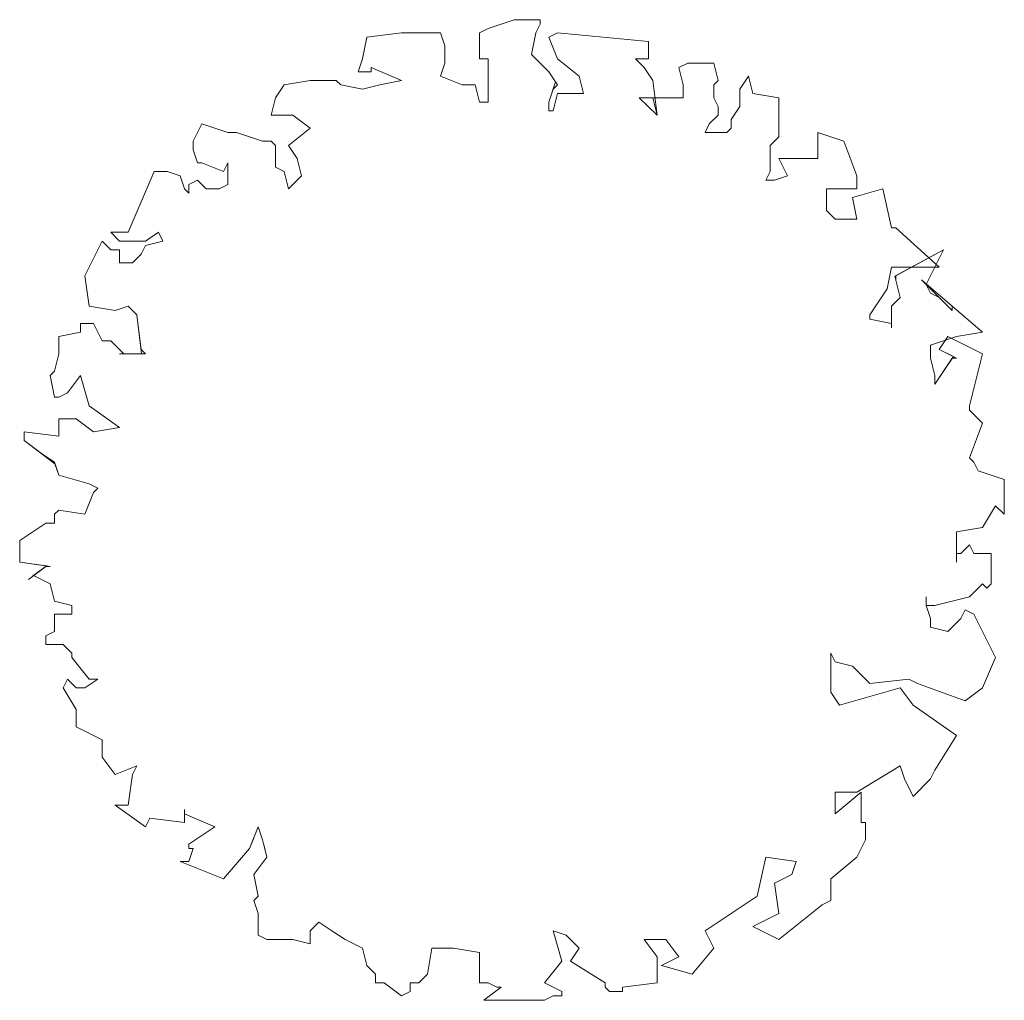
# Model space of a CAD drawing. Extents: x 12.9 to 34.2, y -51.7 to -4.
# Tile 20 of 75: x 32.8 to 33.9, y -39 to -37.8. Entities that reach past the tile are written whole.
import ezdxf

# ---------------------------------------------------------------- set-up
doc = ezdxf.new("R2010")
doc.units = 0
doc.header["$MEASUREMENT"] = 0
doc.layers.add('BLÄTTER', color=64, linetype='CONTINUOUS', lineweight=13)

msp = doc.modelspace()

# ---------------------------------------------------------------- linework, layer by layer
at = {"layer": 'BLÄTTER'}
for p, q in [((33.3347, -37.84236), (33.30406, -37.85257)), ((33.30406, -37.85257), (33.31938, -37.84747)), ((33.31938, -37.84747), (33.3347, -37.84236)), ((33.3347, -37.84236), (33.3653, -37.84236)), ((33.3653, -37.84236), (33.3347, -37.84236)), ((33.3653, -37.84747), (33.36024, -37.85768)), ((33.36024, -37.85768), (33.3653, -37.84747)), ((33.3653, -37.84236), (33.3653, -37.84747)), ((33.3653, -37.84747), (33.3653, -37.84236)), ((33.16114, -37.86279), (33.20195, -37.85768)), ((33.20195, -37.85768), (33.16114, -37.86279)), ((33.20195, -37.85768), (33.20706, -37.85768)), ((33.24792, -37.85768), (33.20195, -37.85768)), ((33.20706, -37.85768), (33.21727, -37.85768)), ((33.21727, -37.85768), (33.24792, -37.85768)), ((33.24792, -37.85768), (33.25303, -37.87301)), ((33.25303, -37.87301), (33.24792, -37.85768)), ((33.29384, -37.85768), (33.30406, -37.85257)), ((33.30406, -37.85257), (33.29384, -37.85768)), ((33.29384, -37.88833), (33.29384, -37.85768)), ((33.29384, -37.85768), (33.29384, -37.88833)), ((33.36024, -37.85768), (33.35514, -37.88322)), ((33.35514, -37.88322), (33.36024, -37.85768)), ((33.37552, -37.86279), (33.38573, -37.85768)), ((33.38573, -37.85768), (33.37552, -37.86279)), ((33.38573, -37.85768), (33.49295, -37.8679)), ((33.49295, -37.8679), (33.38573, -37.85768)), ((33.15603, -37.88833), (33.16114, -37.86279)), ((33.16114, -37.86279), (33.15603, -37.88833)), ((33.38573, -37.88833), (33.37552, -37.86279)), ((33.37552, -37.86279), (33.38573, -37.88833)), ((33.49295, -37.8679), (33.49295, -37.88833)), ((33.49295, -37.87301), (33.49295, -37.8679)), ((33.25303, -37.87301), (33.25303, -37.89344)), ((33.25303, -37.89344), (33.25303, -37.87301)), ((33.35514, -37.88322), (33.37555, -37.9037)), ((33.37041, -37.89855), (33.35514, -37.88322)), ((33.49295, -37.88833), (33.49295, -37.87301)), ((33.15092, -37.90365), (33.15603, -37.88833)), ((33.15603, -37.88833), (33.15092, -37.90365)), ((33.25303, -37.89344), (33.24792, -37.90876)), ((33.24792, -37.90876), (33.25303, -37.89344)), ((33.30406, -37.88833), (33.29384, -37.88833)), ((33.29384, -37.88833), (33.30406, -37.88833)), ((33.30406, -37.91898), (33.30406, -37.88833)), ((33.30406, -37.88833), (33.30406, -37.93936)), ((33.41127, -37.90876), (33.38573, -37.88833)), ((33.38573, -37.88833), (33.41127, -37.90876)), ((33.49295, -37.88833), (33.47763, -37.88833)), ((33.47763, -37.88833), (33.48784, -37.89855)), ((33.48784, -37.89855), (33.47763, -37.88833)), ((33.47763, -37.88833), (33.49295, -37.88833)), ((33.5287, -37.89855), (33.53892, -37.89344)), ((33.53892, -37.89344), (33.5287, -37.89855)), ((33.53892, -37.89344), (33.56952, -37.89344)), ((33.56441, -37.89344), (33.53892, -37.89344)), ((33.56952, -37.89344), (33.56441, -37.89344)), ((33.56952, -37.89344), (33.57463, -37.91387)), ((33.57463, -37.91387), (33.56952, -37.89344)), ((33.15603, -37.90365), (33.15092, -37.90365)), ((33.15092, -37.90365), (33.16624, -37.90365)), ((33.16624, -37.90365), (33.15603, -37.90365)), ((33.20195, -37.91387), (33.16624, -37.89855)), ((33.16624, -37.89855), (33.16624, -37.90365)), ((33.16624, -37.90365), (33.16624, -37.89855)), ((33.16624, -37.89855), (33.20195, -37.91387)), ((33.37552, -37.90365), (33.37041, -37.89855)), ((33.38573, -37.91898), (33.37552, -37.90365)), ((33.37555, -37.9037), (33.38347, -37.91558)), ((33.48784, -37.89855), (33.49806, -37.91387)), ((33.49806, -37.91387), (33.48784, -37.89855)), ((33.53381, -37.91898), (33.5287, -37.89855)), ((33.5287, -37.89855), (33.53381, -37.91898)), ((33.05392, -37.93425), (33.06414, -37.91898)), ((33.06414, -37.91898), (33.05392, -37.93425)), ((33.06414, -37.91898), (33.09473, -37.91387)), ((33.09473, -37.91387), (33.06414, -37.91898)), ((33.09473, -37.91387), (33.12538, -37.91387)), ((33.12538, -37.91387), (33.09473, -37.91387)), ((33.12538, -37.91387), (33.13049, -37.91898)), ((33.13049, -37.91898), (33.12538, -37.91387)), ((33.13049, -37.91898), (33.15603, -37.92409)), ((33.15603, -37.92409), (33.13049, -37.91898)), ((33.15603, -37.92409), (33.17641, -37.91898)), ((33.17641, -37.91898), (33.15603, -37.92409)), ((33.17641, -37.91898), (33.20195, -37.91387)), ((33.20195, -37.91387), (33.17641, -37.91898)), ((33.24792, -37.90876), (33.27341, -37.91898)), ((33.27341, -37.91898), (33.24792, -37.90876)), ((33.27341, -37.91898), (33.28873, -37.91898)), ((33.28873, -37.91898), (33.27341, -37.91898)), ((33.28873, -37.91898), (33.29384, -37.93936)), ((33.29384, -37.93936), (33.28873, -37.91898)), ((33.30406, -37.92919), (33.30406, -37.91898)), ((33.38347, -37.91558), (33.37552, -37.93936)), ((33.38063, -37.92409), (33.38573, -37.91898)), ((33.41638, -37.92919), (33.41127, -37.90876)), ((33.41127, -37.90876), (33.41638, -37.92919)), ((33.49806, -37.91387), (33.50316, -37.95468)), ((33.50316, -37.95468), (33.49806, -37.91387)), ((33.53381, -37.93425), (33.53381, -37.91898)), ((33.53381, -37.91898), (33.53381, -37.93425)), ((33.57463, -37.91387), (33.56952, -37.91898)), ((33.56952, -37.91898), (33.57463, -37.91387)), ((33.56952, -37.91898), (33.56952, -37.93425)), ((33.56952, -37.93425), (33.56952, -37.91898)), ((33.60016, -37.92409), (33.61038, -37.90876)), ((33.61038, -37.90876), (33.60016, -37.92409)), ((33.61038, -37.90876), (33.61549, -37.92919)), ((33.61549, -37.92919), (33.61038, -37.90876)), ((33.30406, -37.93936), (33.30406, -37.92919)), ((33.37552, -37.93936), (33.38063, -37.92409)), ((33.38063, -37.94957), (33.38573, -37.92919)), ((33.38573, -37.92919), (33.38063, -37.94957)), ((33.38573, -37.92919), (33.41638, -37.92919)), ((33.39595, -37.92919), (33.38573, -37.92919)), ((33.41638, -37.92919), (33.39595, -37.92919)), ((33.60016, -37.94447), (33.60016, -37.92409)), ((33.60016, -37.92409), (33.60016, -37.94447)), ((33.61549, -37.92919), (33.64614, -37.93425)), ((33.64614, -37.93425), (33.61549, -37.92919)), ((33.04881, -37.95468), (33.05392, -37.93425)), ((33.05392, -37.93425), (33.04881, -37.95468)), ((33.29384, -37.93936), (33.30406, -37.93936)), ((33.30406, -37.93936), (33.29384, -37.93936)), ((33.37552, -37.93936), (33.37552, -37.94957)), ((33.37552, -37.94957), (33.37552, -37.93936)), ((33.50316, -37.95468), (33.48186, -37.93425)), ((33.48186, -37.93425), (33.53381, -37.93425)), ((33.53381, -37.93425), (33.49806, -37.93425)), ((33.49806, -37.93425), (33.50316, -37.95468)), ((33.56952, -37.93425), (33.57463, -37.94447)), ((33.57463, -37.94447), (33.56952, -37.93425)), ((33.64614, -37.93425), (33.64614, -37.98022)), ((33.64614, -37.95468), (33.64614, -37.93425)), ((33.37552, -37.94957), (33.38063, -37.94957)), ((33.38063, -37.94957), (33.37552, -37.94957)), ((33.57463, -37.94447), (33.57463, -37.95468)), ((33.57463, -37.95468), (33.57463, -37.94447)), ((33.58995, -37.95979), (33.60016, -37.94447)), ((33.60016, -37.94447), (33.58995, -37.95979)), ((32.95692, -37.98533), (32.96714, -37.9649)), ((32.96714, -37.9649), (32.95692, -37.98533)), ((32.96714, -37.9649), (32.99773, -37.97511)), ((32.99773, -37.97511), (32.96714, -37.9649)), ((33.0743, -37.95468), (33.04881, -37.95468)), ((33.04881, -37.95468), (33.0743, -37.95468)), ((33.09473, -37.97001), (33.0743, -37.95468)), ((33.0743, -37.95468), (33.09473, -37.97001)), ((33.56441, -37.9649), (33.55935, -37.97511)), ((33.55935, -37.97511), (33.56441, -37.9649)), ((33.57463, -37.95468), (33.56441, -37.9649)), ((33.56441, -37.9649), (33.57463, -37.95468)), ((33.58995, -37.97001), (33.58995, -37.95979)), ((33.58995, -37.95979), (33.58995, -37.97001)), ((33.64614, -37.97001), (33.64614, -37.95468)), ((32.99773, -37.97511), (33.00795, -37.97511)), ((33.00795, -37.97511), (32.99773, -37.97511)), ((33.00795, -37.97511), (33.0386, -37.98533)), ((33.0386, -37.98533), (33.00795, -37.97511)), ((33.06919, -37.99044), (33.09473, -37.97001)), ((33.09473, -37.97001), (33.06919, -37.99044)), ((33.55935, -37.97511), (33.58484, -37.97511)), ((33.58484, -37.97511), (33.55935, -37.97511)), ((33.58484, -37.97511), (33.58995, -37.97001)), ((33.58995, -37.97001), (33.58484, -37.97511)), ((33.64614, -37.98022), (33.64614, -37.97001)), ((33.69206, -38.00576), (33.69206, -37.97511)), ((33.69206, -37.97511), (33.7227, -37.98533)), ((33.7227, -37.98533), (33.69206, -37.97511)), ((33.69206, -37.97511), (33.69206, -37.98022)), ((32.95692, -37.99555), (32.95692, -37.98533)), ((32.95692, -37.98533), (32.95692, -37.99555)), ((33.0386, -37.98533), (33.04881, -37.98533)), ((33.04881, -37.98533), (33.0386, -37.98533)), ((33.04881, -37.98533), (33.05392, -37.99044)), ((33.05392, -37.99044), (33.04881, -37.98533)), ((33.64614, -37.98022), (33.63592, -37.99044)), ((33.63592, -37.99044), (33.64614, -37.98022)), ((33.69206, -37.98022), (33.69206, -38.00576)), ((33.7227, -37.98533), (33.73803, -38.02619)), ((33.73803, -38.02619), (33.7227, -37.98533)), ((32.96203, -38.01087), (32.95692, -37.99555)), ((32.95692, -37.99555), (32.96203, -38.01087)), ((33.05392, -37.99044), (33.05392, -38.01598)), ((33.05392, -38.01087), (33.05392, -37.99044)), ((33.07941, -38.00576), (33.06919, -37.99044)), ((33.06919, -37.99044), (33.07941, -38.00576)), ((33.63592, -37.99044), (33.63592, -38.02109)), ((33.63592, -38.02109), (33.63592, -37.99044)), ((32.96714, -38.01087), (32.96203, -38.01087)), ((32.96203, -38.01087), (32.96714, -38.01087)), ((32.99262, -38.02109), (32.96714, -38.01087)), ((32.96714, -38.01087), (32.99262, -38.02109)), ((32.99773, -38.01087), (32.99262, -38.02109)), ((32.99262, -38.02109), (32.99773, -38.01087)), ((32.99773, -38.03636), (32.99773, -38.01087)), ((32.99773, -38.01087), (32.99773, -38.03636)), ((33.05392, -38.01598), (33.05392, -38.01087)), ((33.08452, -38.02619), (33.07941, -38.00576)), ((33.07941, -38.00576), (33.08452, -38.02619)), ((33.65635, -38.02619), (33.64614, -38.00576)), ((33.64614, -38.00576), (33.69206, -38.00576)), ((33.69206, -38.00576), (33.64614, -38.00576)), ((33.64614, -38.00576), (33.65635, -38.02619)), ((32.8803, -38.09255), (32.91095, -38.02109)), ((32.91095, -38.02109), (32.8803, -38.09255)), ((32.91095, -38.02109), (32.92627, -38.02109)), ((32.92627, -38.02109), (32.91095, -38.02109)), ((32.92627, -38.02109), (32.9416, -38.02619)), ((32.9416, -38.02619), (32.92627, -38.02109)), ((33.05392, -38.01598), (33.06414, -38.02109)), ((33.06414, -38.02109), (33.05392, -38.01598)), ((33.06414, -38.02109), (33.06919, -38.04147)), ((33.06919, -38.04147), (33.06414, -38.02109)), ((33.63592, -38.02109), (33.63081, -38.03125)), ((33.63081, -38.03125), (33.63592, -38.02109)), ((32.9416, -38.02619), (32.9467, -38.04147)), ((32.9467, -38.04147), (32.9416, -38.02619)), ((32.95181, -38.03636), (32.96203, -38.03125)), ((32.96203, -38.03125), (32.95181, -38.03636)), ((32.96203, -38.03125), (32.97219, -38.04147)), ((32.97219, -38.04147), (32.96203, -38.03125)), ((33.06919, -38.04147), (33.08452, -38.02619)), ((33.08452, -38.02619), (33.06919, -38.04147)), ((33.63081, -38.03125), (33.64103, -38.03125)), ((33.64103, -38.03125), (33.63081, -38.03125)), ((33.64103, -38.03125), (33.65635, -38.02619)), ((33.65635, -38.02619), (33.64103, -38.03125)), ((33.73803, -38.02619), (33.73803, -38.04147)), ((33.73803, -38.04147), (33.73803, -38.02619)), ((32.9467, -38.04147), (32.95181, -38.04657)), ((32.95181, -38.04657), (32.9467, -38.04147)), ((32.95181, -38.04657), (32.95181, -38.03636)), ((32.95181, -38.03636), (32.95181, -38.04657)), ((32.97219, -38.04147), (32.98752, -38.04147)), ((32.98752, -38.04147), (32.97219, -38.04147)), ((32.98752, -38.04147), (32.99773, -38.03636)), ((32.99773, -38.03636), (32.98752, -38.04147)), ((33.73803, -38.04147), (33.70227, -38.04147)), ((33.70227, -38.04147), (33.70227, -38.04657)), ((33.70227, -38.06701), (33.70227, -38.04147)), ((33.70227, -38.04147), (33.73803, -38.04147)), ((33.70227, -38.04657), (33.70227, -38.06701)), ((33.73292, -38.05168), (33.76863, -38.04147)), ((33.76863, -38.04147), (33.73292, -38.05168)), ((33.76863, -38.04147), (33.77884, -38.08744)), ((33.77884, -38.08744), (33.76863, -38.04147)), ((33.73803, -38.07722), (33.73292, -38.05168)), ((33.73292, -38.05168), (33.73803, -38.07722)), ((33.70227, -38.06701), (33.71249, -38.07722)), ((33.71249, -38.07722), (33.70227, -38.06701)), ((33.71249, -38.07722), (33.73803, -38.07722)), ((33.73803, -38.07722), (33.71249, -38.07722)), ((32.87013, -38.10276), (32.85992, -38.09255)), ((32.85992, -38.09255), (32.8803, -38.09255)), ((32.8803, -38.09255), (32.85992, -38.09255)), ((32.85992, -38.09255), (32.87013, -38.10276)), ((32.91606, -38.09255), (32.90073, -38.10276)), ((32.90073, -38.10276), (32.91606, -38.09255)), ((32.92116, -38.10276), (32.91606, -38.09255)), ((32.91606, -38.09255), (32.92116, -38.10276)), ((33.77884, -38.08744), (33.78395, -38.08744)), ((33.78395, -38.08744), (33.77884, -38.08744)), ((33.78395, -38.08744), (33.83503, -38.13336)), ((33.83503, -38.13336), (33.78395, -38.08744)), ((32.82927, -38.14358), (32.8497, -38.10276)), ((32.8497, -38.10276), (32.82927, -38.14358)), ((32.8497, -38.10276), (32.85992, -38.11298)), ((32.85992, -38.11298), (32.8497, -38.10276)), ((32.89052, -38.10276), (32.87013, -38.10276)), ((32.87013, -38.10276), (32.90073, -38.10276)), ((32.90073, -38.10276), (32.89052, -38.10276)), ((32.90073, -38.10787), (32.92116, -38.10276)), ((32.92116, -38.10276), (32.90073, -38.10787)), ((32.85992, -38.11298), (32.87013, -38.11298)), ((32.87013, -38.11298), (32.85992, -38.11298)), ((32.87013, -38.11298), (32.87013, -38.12825)), ((32.87013, -38.12825), (32.87013, -38.11298)), ((32.89562, -38.11809), (32.90073, -38.10787)), ((32.90073, -38.10787), (32.89562, -38.11809)), ((33.84014, -38.11298), (33.78283, -38.14419)), ((33.78395, -38.14358), (33.84014, -38.11298)), ((33.84014, -38.11298), (33.8197, -38.15379)), ((33.8197, -38.15379), (33.84014, -38.11298)), ((32.88541, -38.12825), (32.89562, -38.11809)), ((32.89562, -38.11809), (32.88541, -38.12825)), ((32.87013, -38.12825), (32.88541, -38.12825)), ((32.88541, -38.12825), (32.87013, -38.12825)), ((33.77884, -38.13336), (33.77373, -38.1589)), ((33.77373, -38.1589), (33.77884, -38.13336)), ((33.83503, -38.13336), (33.77884, -38.13336)), ((33.77884, -38.13336), (33.83503, -38.13336)), ((32.83438, -38.17933), (32.82927, -38.14358)), ((32.82927, -38.14358), (32.83438, -38.17933)), ((33.78283, -38.14419), (33.78906, -38.16911)), ((33.78395, -38.14868), (33.78395, -38.14358)), ((33.78906, -38.16911), (33.78395, -38.14868)), ((33.88606, -38.20998), (33.8143, -38.14838)), ((33.8143, -38.14838), (33.83503, -38.16911)), ((33.77373, -38.1589), (33.75335, -38.18955)), ((33.75335, -38.18955), (33.77373, -38.1589)), ((33.8197, -38.15379), (33.82481, -38.16401)), ((33.82481, -38.16401), (33.8197, -38.15379)), ((33.77884, -38.17933), (33.78906, -38.16911)), ((33.78906, -38.16911), (33.77884, -38.17933)), ((33.82481, -38.16401), (33.83503, -38.16911)), ((33.83503, -38.16911), (33.82481, -38.16401)), ((33.83503, -38.16911), (33.85035, -38.18444)), ((32.86503, -38.18444), (32.83438, -38.17933)), ((32.83438, -38.17933), (32.86503, -38.18444)), ((32.8803, -38.17933), (32.86503, -38.18444)), ((32.86503, -38.18444), (32.8803, -38.17933)), ((32.89052, -38.18955), (32.8803, -38.17933)), ((32.8803, -38.17933), (32.89052, -38.18955)), ((33.77884, -38.20487), (33.77884, -38.17933)), ((33.77884, -38.17933), (33.77884, -38.19976)), ((33.85035, -38.18444), (33.85035, -38.17933)), ((33.85035, -38.17933), (33.88606, -38.20998)), ((32.89626, -38.23547), (32.89052, -38.18955)), ((32.89052, -38.18955), (32.89562, -38.23036)), ((33.75335, -38.18955), (33.75335, -38.19465)), ((33.75335, -38.19465), (33.75335, -38.18955)), ((33.75335, -38.19465), (33.77884, -38.19976)), ((33.77884, -38.19976), (33.75335, -38.19465)), ((32.82416, -38.20998), (32.82416, -38.19976)), ((32.82416, -38.19976), (32.83949, -38.19976)), ((32.83949, -38.19976), (32.82416, -38.19976)), ((32.82416, -38.19976), (32.82416, -38.20998)), ((32.83949, -38.19976), (32.8497, -38.22019)), ((32.8497, -38.22019), (32.83949, -38.19976)), ((33.77884, -38.19976), (33.77884, -38.20487)), ((32.79862, -38.21509), (32.82416, -38.20998)), ((32.82416, -38.20998), (32.79862, -38.21509)), ((32.79862, -38.2253), (32.79862, -38.21509)), ((32.79862, -38.21509), (32.79862, -38.23547)), ((32.8497, -38.22019), (32.85992, -38.22019)), ((32.85992, -38.22019), (32.8497, -38.22019)), ((32.85992, -38.22019), (32.87519, -38.23547)), ((32.87519, -38.23547), (32.85992, -38.22019)), ((33.85546, -38.21509), (33.82481, -38.2253)), ((33.82481, -38.2253), (33.85546, -38.21509)), ((33.83503, -38.23036), (33.84524, -38.21509)), ((33.84524, -38.21509), (33.83503, -38.23036)), ((33.84524, -38.21509), (33.85546, -38.22019)), ((33.88606, -38.23547), (33.84524, -38.21509)), ((33.88606, -38.20998), (33.85546, -38.21509)), ((33.85546, -38.21509), (33.88606, -38.20998)), ((33.85546, -38.22019), (33.88606, -38.23547)), ((32.79862, -38.23547), (32.79862, -38.2253)), ((32.89562, -38.23036), (32.90073, -38.23547)), ((33.82481, -38.2253), (33.82481, -38.24058)), ((33.82481, -38.24058), (33.82481, -38.2253)), ((33.85546, -38.24058), (33.83503, -38.23036)), ((33.83503, -38.23036), (33.85163, -38.23866)), ((32.79352, -38.2559), (32.79862, -38.23547)), ((32.79862, -38.23547), (32.79352, -38.2559)), ((32.90073, -38.23547), (32.87013, -38.23547)), ((32.87013, -38.23547), (32.87519, -38.23547)), ((32.87519, -38.23547), (32.89626, -38.23547)), ((33.82481, -38.24058), (33.82992, -38.26101)), ((33.82992, -38.26101), (33.82481, -38.24058)), ((33.85163, -38.23866), (33.82992, -38.27122)), ((33.82992, -38.27122), (33.85035, -38.24058)), ((33.85035, -38.24058), (33.85546, -38.24058)), ((33.88606, -38.23547), (33.87073, -38.29676)), ((33.88095, -38.2559), (33.88606, -38.23547)), ((32.78841, -38.26101), (32.79352, -38.2559)), ((32.79352, -38.2559), (32.78841, -38.26101)), ((32.79352, -38.28655), (32.78841, -38.26101)), ((32.78841, -38.26101), (32.79352, -38.28655)), ((32.82416, -38.26101), (32.80884, -38.28144)), ((32.80884, -38.28144), (32.82416, -38.26101)), ((32.83438, -38.29676), (32.82416, -38.26101)), ((32.82416, -38.26101), (32.83438, -38.29676)), ((33.82992, -38.26101), (33.82992, -38.27122)), ((33.82992, -38.27122), (33.82992, -38.26101)), ((33.87073, -38.29676), (33.88095, -38.2559)), ((32.79862, -38.28655), (32.79352, -38.28655)), ((32.79352, -38.28655), (32.79862, -38.28655)), ((32.80884, -38.28144), (32.79862, -38.28655)), ((32.79862, -38.28655), (32.80884, -38.28144)), ((32.87013, -38.3223), (32.83438, -38.29676)), ((32.83438, -38.29676), (32.87013, -38.3223)), ((33.87073, -38.29676), (33.87073, -38.30187)), ((33.87073, -38.30187), (33.87073, -38.29676)), ((32.79862, -38.33247), (32.79862, -38.31209)), ((32.79862, -38.31209), (32.81906, -38.31209)), ((32.81906, -38.31209), (32.79862, -38.31209)), ((32.79862, -38.31209), (32.79862, -38.33247)), ((32.81906, -38.31209), (32.83949, -38.32736)), ((32.83949, -38.32736), (32.81906, -38.31209)), ((33.87073, -38.30187), (33.88606, -38.31719)), ((33.88606, -38.31719), (33.87073, -38.30187)), ((32.83949, -38.32736), (32.87013, -38.3223)), ((32.87013, -38.3223), (32.83949, -38.32736)), ((33.88606, -38.31719), (33.87073, -38.35801)), ((33.87073, -38.35801), (33.88606, -38.31719)), ((32.75781, -38.33758), (32.75781, -38.32736)), ((32.75781, -38.32736), (32.79862, -38.33247)), ((32.79862, -38.33247), (32.75781, -38.32736)), ((32.75781, -38.32736), (32.75781, -38.33758)), ((32.7941, -38.36486), (32.75781, -38.33758)), ((32.75781, -38.33758), (32.77819, -38.3529)), ((32.77819, -38.3529), (32.79352, -38.36311)), ((33.87073, -38.35801), (33.87584, -38.36311)), ((33.87584, -38.36311), (33.87073, -38.35801)), ((32.79352, -38.36311), (32.79862, -38.37844)), ((32.79862, -38.37844), (32.7941, -38.36486)), ((33.87584, -38.36311), (33.88095, -38.37333)), ((33.88095, -38.37333), (33.87584, -38.36311)), ((32.83438, -38.38865), (32.79862, -38.37844)), ((32.79862, -38.37844), (32.83438, -38.38865)), ((33.88095, -38.37333), (33.9116, -38.38355)), ((33.9116, -38.38355), (33.88095, -38.37333)), ((32.8446, -38.39376), (32.83438, -38.38865)), ((32.83438, -38.38865), (32.8446, -38.39376)), ((32.83949, -38.39887), (32.8446, -38.39376)), ((32.8446, -38.39376), (32.83949, -38.39887)), ((33.9116, -38.38355), (33.9116, -38.42436)), ((33.9116, -38.42436), (33.9116, -38.38355)), ((32.82927, -38.42436), (32.83949, -38.39887)), ((32.83949, -38.39887), (32.82927, -38.42436)), ((33.90138, -38.41419), (33.88606, -38.43968)), ((33.88606, -38.43968), (33.90138, -38.41419)), ((33.9116, -38.42436), (33.90138, -38.41419)), ((33.90138, -38.41419), (33.9116, -38.42436)), ((32.79352, -38.42436), (32.79862, -38.4193)), ((32.79862, -38.4193), (32.79352, -38.42436)), ((32.79352, -38.43458), (32.79352, -38.42436)), ((32.79352, -38.42436), (32.79352, -38.43458)), ((32.79862, -38.4193), (32.82927, -38.42436)), ((32.82927, -38.42436), (32.79862, -38.4193)), ((32.7527, -38.45501), (32.7833, -38.43458)), ((32.7833, -38.43458), (32.7527, -38.45501)), ((32.7833, -38.43458), (32.79352, -38.43458)), ((32.79352, -38.43458), (32.7833, -38.43458)), ((33.88606, -38.43968), (33.85546, -38.44479)), ((33.85546, -38.44479), (33.88606, -38.43968)), ((33.85546, -38.44479), (33.85546, -38.48055)), ((33.85546, -38.47033), (33.85546, -38.44479)), ((32.7527, -38.48055), (32.7527, -38.45501)), ((32.7527, -38.45501), (32.7527, -38.48055)), ((33.86052, -38.47033), (33.87073, -38.46011)), ((33.87073, -38.46011), (33.86052, -38.47033)), ((33.87073, -38.46011), (33.87584, -38.47033)), ((33.87584, -38.47033), (33.87073, -38.46011)), ((33.85546, -38.48055), (33.85546, -38.47033)), ((33.85546, -38.47033), (33.86052, -38.47033)), ((33.86052, -38.47033), (33.85546, -38.47033)), ((33.87584, -38.47033), (33.88095, -38.47033)), ((33.89627, -38.47033), (33.87584, -38.47033)), ((33.88095, -38.47033), (33.89627, -38.47033)), ((33.89627, -38.47033), (33.89627, -38.50609)), ((33.89627, -38.48565), (33.89627, -38.47033)), ((32.78841, -38.48565), (32.7527, -38.48055)), ((32.7527, -38.48055), (32.78412, -38.48504)), ((32.76292, -38.50098), (32.7833, -38.48565)), ((32.78412, -38.48504), (32.76904, -38.49638)), ((32.7833, -38.48565), (32.78841, -38.48565)), ((33.89627, -38.50609), (33.89627, -38.48565)), ((32.76803, -38.49587), (32.78841, -38.50609)), ((32.76904, -38.49638), (32.78841, -38.50609)), ((32.78841, -38.50609), (32.79352, -38.52647)), ((32.78841, -38.50609), (32.79352, -38.52647)), ((33.88606, -38.50609), (33.87073, -38.52141)), ((33.87073, -38.52141), (33.88606, -38.50609)), ((33.89117, -38.51119), (33.88606, -38.50609)), ((33.88606, -38.50609), (33.89117, -38.51119)), ((33.89627, -38.50609), (33.89117, -38.51119)), ((33.89117, -38.51119), (33.89627, -38.50609)), ((33.8197, -38.53158), (33.8197, -38.52141)), ((33.8197, -38.52141), (33.8197, -38.52647)), ((33.87073, -38.52141), (33.82992, -38.53158)), ((33.82992, -38.53158), (33.87073, -38.52141)), ((32.79352, -38.52647), (32.81395, -38.53158)), ((32.79352, -38.52647), (32.81395, -38.53158)), ((32.81395, -38.53158), (32.81395, -38.54179)), ((32.81395, -38.53158), (32.81395, -38.54179)), ((33.8197, -38.52647), (33.8197, -38.53158)), ((33.82992, -38.53158), (33.8197, -38.53158)), ((33.8197, -38.53158), (33.82481, -38.5469)), ((33.82481, -38.5469), (33.8197, -38.53158)), ((33.8197, -38.53158), (33.82992, -38.53158)), ((32.79352, -38.54179), (32.79352, -38.56222)), ((32.80884, -38.54179), (32.79352, -38.54179)), ((32.81395, -38.54179), (32.79352, -38.54179)), ((32.79352, -38.54179), (32.79352, -38.56222)), ((32.81395, -38.54179), (32.80884, -38.54179)), ((33.86052, -38.5469), (33.86563, -38.53668)), ((33.86563, -38.53668), (33.86052, -38.5469)), ((33.86563, -38.53668), (33.87584, -38.54179)), ((33.87584, -38.54179), (33.86563, -38.53668)), ((33.87584, -38.54179), (33.90138, -38.59287)), ((33.89117, -38.57244), (33.87584, -38.54179)), ((33.82481, -38.5469), (33.82481, -38.55201)), ((33.82481, -38.55711), (33.82481, -38.5469)), ((33.82481, -38.55201), (33.82481, -38.55711)), ((33.84524, -38.56222), (33.86052, -38.5469)), ((33.86052, -38.5469), (33.84524, -38.56222)), ((32.79352, -38.56222), (32.7833, -38.56733)), ((32.79352, -38.56222), (32.7833, -38.56733)), ((32.7833, -38.56733), (32.7833, -38.57755)), ((32.7833, -38.56733), (32.7833, -38.57755)), ((33.82481, -38.55711), (33.84524, -38.56222)), ((33.84524, -38.56222), (33.82481, -38.55711)), ((32.7833, -38.57755), (32.80373, -38.57755)), ((32.7833, -38.57755), (32.80373, -38.57755)), ((32.80373, -38.57755), (32.81395, -38.58776)), ((32.80373, -38.57755), (32.80884, -38.58265)), ((33.90138, -38.59287), (33.89117, -38.57244)), ((32.80884, -38.58265), (32.81395, -38.58776)), ((32.81395, -38.58776), (32.81395, -38.59287)), ((32.81395, -38.58776), (32.81395, -38.59287)), ((33.71249, -38.59798), (33.70738, -38.58776)), ((33.70738, -38.58776), (33.70738, -38.62858)), ((33.70738, -38.63368), (33.70738, -38.58776)), ((33.70738, -38.58776), (33.71249, -38.59798)), ((32.81395, -38.59287), (32.83438, -38.61841)), ((32.81395, -38.59287), (32.83438, -38.61841)), ((33.73292, -38.60309), (33.71249, -38.59798)), ((33.71249, -38.59798), (33.73292, -38.60309)), ((33.90138, -38.59287), (33.88606, -38.62858)), ((33.88606, -38.62858), (33.90138, -38.59287)), ((33.75335, -38.62347), (33.73292, -38.60309)), ((33.73292, -38.60309), (33.75335, -38.62347)), ((32.80884, -38.61841), (32.80373, -38.62858)), ((32.80884, -38.61841), (32.80373, -38.62858)), ((32.81906, -38.62858), (32.80884, -38.61841)), ((32.81906, -38.62858), (32.80884, -38.61841)), ((32.8446, -38.61841), (32.82927, -38.62858)), ((32.8446, -38.61841), (32.82927, -38.62858)), ((32.83438, -38.61841), (32.8446, -38.61841)), ((32.83438, -38.61841), (32.8446, -38.61841)), ((33.79927, -38.61841), (33.75335, -38.62347)), ((33.75335, -38.62347), (33.79927, -38.61841)), ((33.80949, -38.62347), (33.79927, -38.61841)), ((33.79927, -38.61841), (33.80949, -38.62347)), ((33.86563, -38.6439), (33.80949, -38.62347)), ((33.80949, -38.62347), (33.86563, -38.6439)), ((32.80373, -38.62858), (32.81906, -38.65412)), ((32.80373, -38.62858), (32.81906, -38.65412)), ((32.82927, -38.62858), (32.81906, -38.62858)), ((32.82927, -38.62858), (32.81906, -38.62858)), ((33.70738, -38.62858), (33.70738, -38.63368)), ((33.70738, -38.63368), (33.7176, -38.64901)), ((33.7176, -38.64901), (33.70738, -38.63368)), ((33.7176, -38.64901), (33.78906, -38.62858)), ((33.78906, -38.62858), (33.7176, -38.64901)), ((33.78906, -38.62858), (33.80438, -38.64901)), ((33.80438, -38.64901), (33.78906, -38.62858)), ((33.88606, -38.62858), (33.86563, -38.6439)), ((33.86563, -38.6439), (33.88606, -38.62858)), ((33.80438, -38.64901), (33.85546, -38.68476)), ((33.85546, -38.68476), (33.80438, -38.64901)), ((32.81906, -38.65412), (32.81906, -38.67455)), ((32.81906, -38.65412), (32.81906, -38.67455)), ((32.81906, -38.67455), (32.8497, -38.68987)), ((32.81906, -38.67455), (32.8497, -38.68987)), ((32.8497, -38.68987), (32.8497, -38.7103)), ((32.8497, -38.68987), (32.8497, -38.7103)), ((33.85546, -38.68476), (33.82992, -38.72558)), ((33.82992, -38.72558), (33.85546, -38.68476)), ((32.8497, -38.7103), (32.86503, -38.73068)), ((32.8497, -38.7103), (32.86503, -38.73068)), ((32.86503, -38.73068), (32.89052, -38.72047)), ((32.86503, -38.73068), (32.89052, -38.72047)), ((32.89052, -38.72047), (32.88541, -38.73068)), ((32.89052, -38.72047), (32.88541, -38.73068)), ((33.78906, -38.72047), (33.73803, -38.75112)), ((33.73803, -38.75112), (33.78906, -38.72047)), ((33.79416, -38.73579), (33.78906, -38.72047)), ((33.78906, -38.72047), (33.79416, -38.73579)), ((33.82992, -38.72558), (33.82481, -38.73579)), ((33.82481, -38.73579), (33.82992, -38.72558)), ((32.88541, -38.73068), (32.8803, -38.76644)), ((32.88541, -38.73068), (32.8803, -38.76644)), ((33.80438, -38.75622), (33.79416, -38.73579)), ((33.79416, -38.73579), (33.80438, -38.75622)), ((33.82481, -38.73579), (33.80438, -38.75622)), ((33.80438, -38.75622), (33.82481, -38.73579)), ((33.73803, -38.75112), (33.71249, -38.75112)), ((33.71249, -38.75112), (33.71249, -38.77665)), ((33.71249, -38.77665), (33.74314, -38.75112)), ((33.74314, -38.75112), (33.71249, -38.77665)), ((33.71249, -38.77665), (33.71249, -38.75112)), ((33.71249, -38.75112), (33.73803, -38.75112)), ((33.74314, -38.75112), (33.74314, -38.78687)), ((33.74314, -38.78687), (33.74314, -38.75112)), ((32.8803, -38.76644), (32.86503, -38.76644)), ((32.86503, -38.76644), (32.90073, -38.79198)), ((32.8803, -38.76644), (32.86503, -38.76644)), ((32.86503, -38.76644), (32.90073, -38.79198)), ((32.9467, -38.78687), (32.9467, -38.77155)), ((32.9467, -38.77155), (32.9467, -38.77665)), ((32.9467, -38.77665), (32.98241, -38.79198)), ((32.9467, -38.78687), (32.9467, -38.77665)), ((32.9467, -38.77665), (32.98241, -38.79198)), ((32.90073, -38.79198), (32.90584, -38.78176)), ((32.90073, -38.79198), (32.90584, -38.78176)), ((32.90584, -38.78176), (32.9467, -38.78687)), ((32.90584, -38.78176), (32.9467, -38.78687)), ((33.74314, -38.78687), (33.74824, -38.78687)), ((33.74824, -38.78687), (33.74314, -38.78687)), ((33.74824, -38.78687), (33.74824, -38.8073)), ((33.74824, -38.8073), (33.74824, -38.78687)), ((32.98241, -38.79198), (32.95181, -38.81241)), ((32.98241, -38.79198), (32.95181, -38.81241)), ((33.02327, -38.81752), (33.03349, -38.79198)), ((33.03349, -38.79198), (33.0386, -38.8073)), ((33.02327, -38.81752), (33.0281, -38.80544)), ((33.0386, -38.8073), (33.0437, -38.82768)), ((33.74824, -38.8073), (33.73803, -38.82768)), ((33.73803, -38.82768), (33.74824, -38.8073)), ((32.95181, -38.81241), (32.95181, -38.81752)), ((32.95181, -38.81241), (32.95181, -38.81752)), ((32.95181, -38.81752), (32.95692, -38.81752)), ((32.95692, -38.81752), (32.95181, -38.83279)), ((32.95181, -38.81752), (32.95692, -38.81752)), ((32.95692, -38.81752), (32.95181, -38.83279)), ((32.99262, -38.85322), (33.02327, -38.81752)), ((32.99262, -38.85322), (33.02327, -38.81752)), ((33.03997, -38.81277), (33.0437, -38.82768)), ((32.95181, -38.83279), (32.9416, -38.83279)), ((32.9416, -38.83279), (32.99262, -38.85322)), ((32.95181, -38.83279), (32.9416, -38.83279)), ((32.9416, -38.83279), (32.99262, -38.85322)), ((33.02838, -38.84812), (33.0437, -38.82768)), ((33.0437, -38.82768), (33.02838, -38.84812)), ((33.63081, -38.82768), (33.6206, -38.87365)), ((33.6206, -38.87365), (33.63081, -38.82768)), ((33.66652, -38.83279), (33.63081, -38.82768)), ((33.63081, -38.82768), (33.66652, -38.83279)), ((33.66141, -38.84812), (33.66652, -38.83279)), ((33.66652, -38.83279), (33.66141, -38.84812)), ((33.73803, -38.82768), (33.70738, -38.85322)), ((33.70738, -38.85322), (33.73803, -38.82768)), ((33.03349, -38.87365), (33.02838, -38.84812)), ((33.02838, -38.84812), (33.03349, -38.87365)), ((33.64103, -38.85833), (33.66141, -38.84812)), ((33.66141, -38.84812), (33.64103, -38.85833)), ((33.70738, -38.85322), (33.70738, -38.87876)), ((33.70738, -38.87876), (33.70738, -38.85322)), ((33.64614, -38.89409), (33.64103, -38.85833)), ((33.64103, -38.85833), (33.64614, -38.89409)), ((33.02838, -38.87876), (33.03349, -38.87365)), ((33.03349, -38.87365), (33.02838, -38.87876)), ((33.03349, -38.89409), (33.02838, -38.87876)), ((33.02838, -38.87876), (33.03349, -38.89409)), ((33.6206, -38.87365), (33.55935, -38.91452)), ((33.55935, -38.91452), (33.6206, -38.87365)), ((33.70738, -38.87876), (33.69716, -38.88387)), ((33.69716, -38.88387), (33.70738, -38.87876)), ((33.69716, -38.88387), (33.64614, -38.92468)), ((33.64614, -38.92468), (33.69716, -38.88387)), ((33.03349, -38.91958), (33.03349, -38.89409)), ((33.03349, -38.89409), (33.03349, -38.91958)), ((33.61549, -38.90941), (33.64614, -38.89409)), ((33.64614, -38.89409), (33.61549, -38.90941)), ((33.10495, -38.9043), (33.09473, -38.91452)), ((33.09473, -38.91452), (33.10495, -38.9043)), ((33.09473, -38.91452), (33.09473, -38.92979)), ((33.09473, -38.92979), (33.09473, -38.91452)), ((33.12027, -38.91452), (33.10495, -38.9043)), ((33.10495, -38.9043), (33.12027, -38.91452)), ((33.1356, -38.92468), (33.12027, -38.91452)), ((33.12027, -38.91452), (33.1356, -38.92468)), ((33.39595, -38.91958), (33.38063, -38.91452)), ((33.38063, -38.91452), (33.39084, -38.95022)), ((33.39084, -38.95022), (33.38063, -38.91452)), ((33.38063, -38.91452), (33.39595, -38.91958)), ((33.55935, -38.91452), (33.56952, -38.9349)), ((33.56952, -38.9349), (33.55935, -38.91452)), ((33.64614, -38.92468), (33.61549, -38.90941)), ((33.61549, -38.90941), (33.64614, -38.92468)), ((33.0437, -38.92468), (33.03349, -38.91958)), ((33.03349, -38.91958), (33.0437, -38.92468)), ((33.0743, -38.92468), (33.0437, -38.92468)), ((33.0437, -38.92468), (33.0743, -38.92468)), ((33.09473, -38.92979), (33.0743, -38.92468)), ((33.0743, -38.92468), (33.09473, -38.92979)), ((33.15603, -38.9349), (33.1356, -38.92468)), ((33.1356, -38.92468), (33.15603, -38.9349)), ((33.41127, -38.9349), (33.39595, -38.91958)), ((33.39595, -38.91958), (33.41127, -38.9349)), ((33.51338, -38.92468), (33.48784, -38.92468)), ((33.48784, -38.92468), (33.50316, -38.94512)), ((33.50316, -38.94512), (33.48784, -38.92468)), ((33.48784, -38.92468), (33.51338, -38.92468)), ((33.5287, -38.94512), (33.51338, -38.92468)), ((33.51338, -38.92468), (33.5287, -38.94512)), ((33.16114, -38.95533), (33.15603, -38.9349)), ((33.15603, -38.9349), (33.16114, -38.95533)), ((33.2377, -38.9349), (33.2326, -38.96555)), ((33.2326, -38.96555), (33.2377, -38.9349)), ((33.26324, -38.9349), (33.2377, -38.9349)), ((33.2377, -38.9349), (33.26324, -38.9349)), ((33.29384, -38.94001), (33.26324, -38.9349)), ((33.26324, -38.9349), (33.29384, -38.94001)), ((33.40106, -38.95022), (33.41127, -38.9349)), ((33.41127, -38.9349), (33.40106, -38.95022)), ((33.56952, -38.9349), (33.54403, -38.96555)), ((33.54403, -38.96555), (33.56952, -38.9349)), ((33.29384, -38.97576), (33.29384, -38.94001)), ((33.29384, -38.94001), (33.29384, -38.96044)), ((33.39084, -38.95022), (33.37041, -38.97576)), ((33.37041, -38.97576), (33.39084, -38.95022)), ((33.44192, -38.97576), (33.40106, -38.95022)), ((33.40106, -38.95022), (33.44192, -38.97576)), ((33.50316, -38.94512), (33.50316, -38.95022)), ((33.50316, -38.97576), (33.50316, -38.94512)), ((33.50316, -38.95022), (33.50316, -38.97576)), ((33.50827, -38.95533), (33.5287, -38.94512)), ((33.5287, -38.94512), (33.50827, -38.95533)), ((33.1713, -38.96555), (33.16114, -38.95533)), ((33.16114, -38.95533), (33.1713, -38.96555)), ((33.29384, -38.96044), (33.29384, -38.97576)), ((33.54403, -38.96555), (33.50827, -38.95533)), ((33.50827, -38.95533), (33.54403, -38.96555)), ((33.1713, -38.97065), (33.1713, -38.96555)), ((33.1713, -38.96555), (33.1713, -38.97576)), ((33.1713, -38.97576), (33.1713, -38.97065)), ((33.2326, -38.96555), (33.22238, -38.97576)), ((33.22238, -38.97576), (33.2326, -38.96555)), ((33.18152, -38.97576), (33.1713, -38.97576)), ((33.1713, -38.97576), (33.18152, -38.97576)), ((33.20195, -38.99109), (33.18152, -38.97576)), ((33.18152, -38.97576), (33.20195, -38.99109)), ((33.22238, -38.97576), (33.21216, -38.97576)), ((33.21216, -38.97576), (33.21216, -38.98598)), ((33.21216, -38.98598), (33.21216, -38.97576)), ((33.21216, -38.97576), (33.22238, -38.97576)), ((33.30406, -38.97576), (33.29384, -38.97576)), ((33.29384, -38.97576), (33.30406, -38.97576)), ((33.29895, -38.99619), (33.31938, -38.98087)), ((33.31938, -38.98087), (33.29895, -38.99619)), ((33.31427, -38.98087), (33.30406, -38.97576)), ((33.30406, -38.97576), (33.31427, -38.98087)), ((33.31938, -38.98087), (33.31427, -38.98087)), ((33.31427, -38.98087), (33.31938, -38.98087)), ((33.37041, -38.97576), (33.39084, -38.98598)), ((33.39084, -38.98598), (33.37041, -38.97576)), ((33.44192, -38.98087), (33.44192, -38.97576)), ((33.44192, -38.97576), (33.44192, -38.98087)), ((33.44703, -38.98598), (33.44192, -38.98087)), ((33.44192, -38.98087), (33.44703, -38.98598)), ((33.50316, -38.97576), (33.46235, -38.98087)), ((33.46235, -38.98087), (33.50316, -38.97576)), ((33.46235, -38.98087), (33.46235, -38.98598)), ((33.46235, -38.98598), (33.46235, -38.98087)), ((33.21216, -38.98598), (33.20195, -38.99109)), ((33.20195, -38.99109), (33.21216, -38.98598)), ((33.31427, -38.99619), (33.29895, -38.99619)), ((33.29895, -38.99619), (33.37041, -38.99619)), ((33.35003, -38.99619), (33.31427, -38.99619)), ((33.37041, -38.99619), (33.35003, -38.99619)), ((33.38063, -38.99109), (33.37041, -38.99619)), ((33.37041, -38.99619), (33.38063, -38.99109)), ((33.39084, -38.99109), (33.38063, -38.99109)), ((33.38063, -38.99109), (33.39084, -38.99109)), ((33.39084, -38.98598), (33.39084, -38.99109)), ((33.39084, -38.99109), (33.39084, -38.98598)), ((33.46235, -38.98598), (33.44703, -38.98598)), ((33.44703, -38.98598), (33.46235, -38.98598))]:
    msp.add_line(p, q, dxfattribs=at)

doc.saveas('drawing.dxf')
